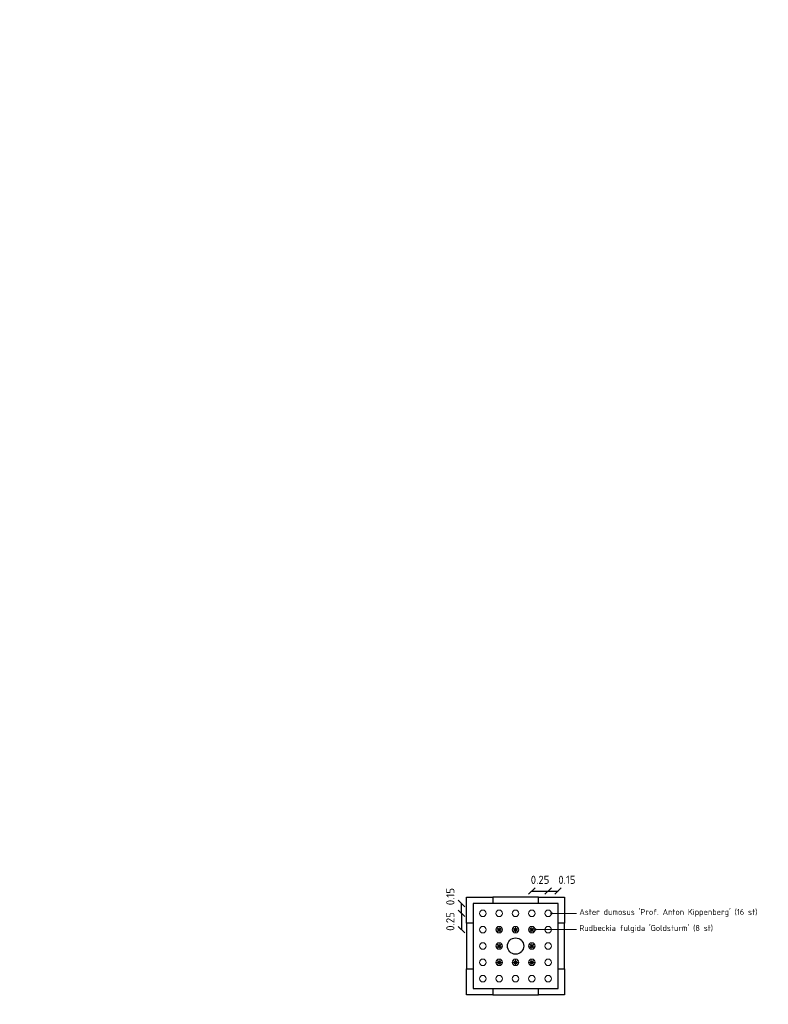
# Model space of a CAD drawing. Header units: metres. Extents: x -890 to 5635, y -951 to 6976.
# Tile 55 of 58: x 78 to 89, y 12 to 27. Entities that reach past the tile are written whole.
import ezdxf
from ezdxf import colors
from ezdxf.entities.mleader import LeaderData, LeaderLine
from ezdxf.math import Vec2, Vec3

# ---------------------------------------------------------------- set-up
doc = ezdxf.new("R2010")
doc.units = ezdxf.units.M
doc.layers.add('N-WE-GR-BOOM_2e_grootte-S', color=3, linetype='Continuous')
doc.layers.add('TM00_MAATVOERING', color=1, linetype='Continuous')
for name, color, linetype, lineweight in [('N-WE-GR-sierplantsoen-G', 10, 'Continuous', 18), ('N-WE-VH-KANTOPSLUITING_OPSLUITBAND_100X200-G', 3, 'Continuous', 25), ('N-WE-VH-KANTOPSLUITING_OPSLUITBAND_100X200_HOEKSTUK-S', 3, 'Continuous', 25), ('N-WE-VH-KANTOPSLUITING_VOORKANTBAND_OB_100x200-G', 3, 'Continuous', 25), ('X-XX-AL-AANPIJLING-T18', 10, 'Continuous', 18)]:
    doc.layers.add(name, color=color, linetype=linetype, lineweight=lineweight)
doc.styles.add('NLCS-ISO', font='NLCS-ISO.ttf')
doc.styles.add('NLCS-ISO-M20-T50', font='NLCS-ISO.ttf', dxfattribs={"height": 0.1})
doc.dimstyles.new('NLCS RODOR-DIM-050', dxfattribs={"dimscale": 0.05, "dimtxt": 2.5, "dimasz": 2, "dimexe": 1.25, "dimexo": 0.625, "dimtad": 1, "dimzin": 1, "dimdsep": 46, "dimtxsty": 'NLCS-ISO', "dimblk": 'OBLIQUE', "dimcen": 0, "dimse1": 1, "dimse2": 1, "dimclrd": 256, "dimclre": 1, "dimclrt": 256, "dimadec": 0, "dimazin": 0, "dimtfac": 1, "dimtmove": 2, "dimatfit": 3, "dimfxl": 1, "dimtfill": 1, "dimtolj": 1, "dimtzin": 0, "dimlwd": -1, "dimlwe": -1, "dimarcsym": 0})

# ---------------------------------------------------------------- blocks, each defined once
blk = doc.blocks.new('*U41')
blk.add_lwpolyline([(0, 100), (300, 100), (300, 400), (400, 400), (400, 0), (0, 0)], close=True)
at = {"linetype": 'Continuous', "lineweight": 0, "flags": 5}
blk.add_attdef('BPNR', (556, 250), '', height=400, dxfattribs=at)
blk = doc.blocks.new('*U42')
blk.add_lwpolyline([(0, 100), (300, 100), (300, 400), (400, 400), (400, 0), (0, 0)], close=True)
at = {"linetype": 'Continuous', "lineweight": 0, "flags": 5}
blk.add_attdef('BPNR', (556, 250), '', height=400, dxfattribs=at)
blk = doc.blocks.new('*U39')
blk.add_lwpolyline([(0, 100), (300, 100), (300, 400), (400, 400), (400, 0), (0, 0)], close=True)
at = {"linetype": 'Continuous', "lineweight": 0, "flags": 5}
blk.add_attdef('BPNR', (556, 250), '', height=400, dxfattribs=at)
blk = doc.blocks.new('*U40')
blk.add_lwpolyline([(0, 100), (300, 100), (300, 400), (400, 400), (400, 0), (0, 0)], close=True)
at = {"linetype": 'Continuous', "lineweight": 0, "flags": 5}
blk.add_attdef('BPNR', (556, 250), '', height=400, dxfattribs=at)
blk = doc.blocks.new('_Oblique')
at = {"color": 0, "linetype": 'ByBlock', "lineweight": -2}
blk.add_line((-0.5, -0.5), (0.5, 0.5), dxfattribs=at)
blk = doc.blocks.new('*D74')
at = {"layer": 'Defpoints', "color": 0, "transparency": 16777216}
for p in [(85.934, 13.927), (85.684, 13.586), (85.934, 13.586)]:
    blk.add_point(p, dxfattribs=at)
at = {"layer": 'TM00_MAATVOERING', "transparency": 16777216}
blk.add_line((85.684, 13.927), (85.934, 13.927), dxfattribs=at)
at = {"layer": 'TM00_MAATVOERING', "transparency": 16777216, "insert": (85.809, 14.099), "char_height": 0.125, "attachment_point": 5, "style": 'NLCS-ISO', "bg_fill": 3, "box_fill_scale": 1.1, "bg_fill_color": 256, "bg_fill_true_color": 13158600, "bg_fill_transparency": 0}
blk.add_mtext('\\A1;0.25', dxfattribs=at)
at = {"layer": 'TM00_MAATVOERING', "transparency": 16777216, "xscale": 0.1, "yscale": 0.1, "zscale": 0.1, "rotation": 180}
blk.add_blockref('_Oblique', (85.684, 13.927), dxfattribs=at)
at = {"layer": 'TM00_MAATVOERING', "transparency": 16777216, "xscale": 0.1, "yscale": 0.1, "zscale": 0.1}
blk.add_blockref('_Oblique', (85.934, 13.927), dxfattribs=at)
blk = doc.blocks.new('*D75')
at = {"layer": 'Defpoints', "color": 0, "transparency": 16777216}
for p in [(84.934, 13.586), (84.607, 13.336), (84.934, 13.336)]:
    blk.add_point(p, dxfattribs=at)
at = {"layer": 'TM00_MAATVOERING', "transparency": 16777216}
blk.add_line((84.607, 13.586), (84.607, 13.336), dxfattribs=at)
at = {"layer": 'TM00_MAATVOERING', "transparency": 16777216, "insert": (84.435, 13.461), "char_height": 0.125, "attachment_point": 5, "rotation": 90, "style": 'NLCS-ISO', "bg_fill": 3, "box_fill_scale": 1.1, "bg_fill_color": 256, "bg_fill_true_color": 13158600, "bg_fill_transparency": 0}
blk.add_mtext('\\A1;0.25', dxfattribs=at)
at = {"layer": 'TM00_MAATVOERING', "transparency": 16777216, "xscale": 0.1, "yscale": 0.1, "zscale": 0.1}
for p, rotation in [((84.607, 13.586), 90), ((84.607, 13.336), 270)]:
    blk.add_blockref('_Oblique', p, dxfattribs=dict(at, rotation=rotation))
blk = doc.blocks.new('*D76')
at = {"layer": 'Defpoints', "color": 0, "transparency": 16777216}
for p in [(84.607, 13.736), (84.784, 13.736), (84.934, 13.586)]:
    blk.add_point(p, dxfattribs=at)
at = {"layer": 'TM00_MAATVOERING', "transparency": 16777216}
blk.add_line((84.607, 13.586), (84.607, 13.736), dxfattribs=at)
at = {"layer": 'TM00_MAATVOERING', "transparency": 16777216, "insert": (84.435, 13.842), "char_height": 0.125, "attachment_point": 5, "rotation": 90, "style": 'NLCS-ISO', "bg_fill": 3, "box_fill_scale": 1.1, "bg_fill_color": 256, "bg_fill_true_color": 13158600, "bg_fill_transparency": 0}
blk.add_mtext('\\A1;0.15', dxfattribs=at)
at = {"layer": 'TM00_MAATVOERING', "transparency": 16777216, "xscale": 0.1, "yscale": 0.1, "zscale": 0.1}
for p, rotation in [((84.607, 13.736), 90), ((84.607, 13.586), 270)]:
    blk.add_blockref('_Oblique', p, dxfattribs=dict(at, rotation=rotation))
blk = doc.blocks.new('*D77')
at = {"layer": 'Defpoints', "color": 0, "transparency": 16777216}
for p in [(86.084, 13.927), (86.084, 13.736), (85.934, 13.586)]:
    blk.add_point(p, dxfattribs=at)
at = {"layer": 'TM00_MAATVOERING', "transparency": 16777216}
blk.add_line((85.934, 13.927), (86.084, 13.927), dxfattribs=at)
at = {"layer": 'TM00_MAATVOERING', "transparency": 16777216, "insert": (86.22, 14.099), "char_height": 0.125, "attachment_point": 5, "style": 'NLCS-ISO', "bg_fill": 3, "box_fill_scale": 1.1, "bg_fill_color": 256, "bg_fill_true_color": 13158600, "bg_fill_transparency": 0}
blk.add_mtext('\\A1;0.15', dxfattribs=at)
at = {"layer": 'TM00_MAATVOERING', "transparency": 16777216, "xscale": 0.1, "yscale": 0.1, "zscale": 0.1, "rotation": 180}
blk.add_blockref('_Oblique', (85.934, 13.927), dxfattribs=at)
at = {"layer": 'TM00_MAATVOERING', "transparency": 16777216, "xscale": 0.1, "yscale": 0.1, "zscale": 0.1}
blk.add_blockref('_Oblique', (86.084, 13.927), dxfattribs=at)
blk = doc.blocks.new('_Dot')
at = {"color": 0, "linetype": 'ByBlock', "lineweight": -2}
blk.add_line((-0.5, 0), (-1, 0), dxfattribs=at)
at = {"color": 0, "linetype": 'ByBlock', "const_width": 0.5}
blk.add_lwpolyline([(-0.25, 0, 1), (0.25, 0, 1)], format="xyb", close=True, dxfattribs=at)

msp = doc.modelspace()

# ---------------------------------------------------------------- linework, layer by layer
at = {"layer": 'N-WE-GR-BOOM_2e_grootte-S', "color": 4}
msp.add_circle((85.434, 13.086), 0.125, dxfattribs=at)
at = {"layer": 'N-WE-GR-sierplantsoen-G'}
for p, q in [((85.134, 13.336), (85.234, 13.336)), ((85.149, 13.3), (85.219, 13.371)), ((85.219, 13.3), (85.149, 13.371)), ((85.184, 13.286), (85.184, 13.386)), ((85.384, 13.336), (85.484, 13.336)), ((85.399, 13.3), (85.469, 13.371)), ((85.469, 13.3), (85.399, 13.371)), ((85.434, 13.286), (85.434, 13.386)), ((85.634, 13.336), (85.734, 13.336)), ((85.649, 13.3), (85.719, 13.371)), ((85.719, 13.3), (85.649, 13.371)), ((85.684, 13.286), (85.684, 13.386)), ((85.149, 13.05), (85.219, 13.121)), ((85.219, 13.05), (85.149, 13.121)), ((85.184, 13.036), (85.184, 13.136)), ((85.649, 13.05), (85.719, 13.121)), ((85.719, 13.05), (85.649, 13.121)), ((85.684, 13.036), (85.684, 13.136)), ((85.134, 13.086), (85.234, 13.086)), ((85.634, 13.086), (85.734, 13.086)), ((85.134, 12.836), (85.234, 12.836)), ((85.149, 12.8), (85.219, 12.871)), ((85.219, 12.8), (85.149, 12.871)), ((85.184, 12.786), (85.184, 12.886)), ((85.384, 12.836), (85.484, 12.836)), ((85.399, 12.8), (85.469, 12.871)), ((85.469, 12.8), (85.399, 12.871)), ((85.434, 12.786), (85.434, 12.886)), ((85.634, 12.836), (85.734, 12.836)), ((85.649, 12.8), (85.719, 12.871)), ((85.719, 12.8), (85.649, 12.871)), ((85.684, 12.786), (85.684, 12.886))]:
    msp.add_line(p, q, dxfattribs=at)
for centre in [(84.934, 13.586), (85.184, 13.586), (85.434, 13.586), (85.684, 13.586), (85.934, 13.586), (84.934, 13.336), (85.184, 13.336), (85.434, 13.336), (85.684, 13.336), (85.934, 13.336), (84.934, 13.086), (85.184, 13.086), (85.684, 13.086), (85.934, 13.086), (84.934, 12.836), (85.184, 12.836), (85.434, 12.836), (85.684, 12.836), (85.934, 12.836), (84.934, 12.586), (85.184, 12.586), (85.434, 12.586), (85.684, 12.586), (85.934, 12.586)]:
    msp.add_circle(centre, 0.05, dxfattribs=at)
at = {"layer": 'N-WE-VH-KANTOPSLUITING_OPSLUITBAND_100X200-G', "flags": 128}
for points in [[(85.784, 13.736), (85.084, 13.736)], [(84.784, 13.436), (84.784, 12.736)], [(86.084, 12.736), (86.084, 13.436)], [(85.084, 12.436), (85.784, 12.436)]]:
    msp.add_lwpolyline(points, dxfattribs=at)
at = {"layer": 'N-WE-VH-KANTOPSLUITING_VOORKANTBAND_OB_100x200-G', "flags": 128}
for points in [[(85.784, 13.836), (85.084, 13.836)], [(84.684, 13.436), (84.684, 12.736)], [(86.184, 12.736), (86.184, 13.436)], [(85.084, 12.336), (85.784, 12.336)], [(85.084, 12.336), (85.784, 12.336)]]:
    msp.add_lwpolyline(points, dxfattribs=at)

# ---------------------------------------------------------------- block references
at = {"layer": 'N-WE-VH-KANTOPSLUITING_OPSLUITBAND_100X200_HOEKSTUK-S'}
for name, p, xscale, yscale, zscale, rotation in [('*U42', (85.084, 13.836), 0.0009999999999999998, 0.0009999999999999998, 0.0009999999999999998, 179.9999999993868), ('*U41', (86.184, 13.436), 0.001, 0.001, 0.001, 89.99999990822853), ('*U40', (84.684, 12.736), 0.001, 0.001, 0.001, 270.0000000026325)]:
    msp.add_blockref(name, p, dxfattribs=dict(at, xscale=xscale, yscale=yscale, zscale=zscale, rotation=rotation))
at = {"layer": 'N-WE-VH-KANTOPSLUITING_OPSLUITBAND_100X200_HOEKSTUK-S', "xscale": 0.001, "yscale": 0.001, "zscale": 0.001}
msp.add_blockref('*U39', (85.784, 12.336), dxfattribs=at)

# ---------------------------------------------------------------- leaders
at = {"layer": 'X-XX-AL-AANPIJLING-T18'}
ml = msp.add_multileader_mtext('Standard', dxfattribs=at)
ml.set_content("Rudbeckia fulgida 'Goldsturm' (8 st)", color=2, style='NLCS-ISO-M20-T50')
ml.set_leader_properties(color=256, linetype='ByLayer', lineweight=-1)
ml.set_arrow_properties(name='DOT')
ml.build(insert=Vec2(0, 0))
ml.multileader.update_dxf_attribs({"text_left_attachment_type": 3, "text_right_attachment_type": 5, "dogleg_length": 0.036, "arrow_head_size": 0.036})
ctx = ml.context
ctx.base_point, ctx.char_height, ctx.arrow_head_size, ctx.landing_gap_size, ctx.plane_origin = Vec3(86.366, 13.339), 0.09, 0.036, 0.045, Vec3(85.11, 13.339)
ctx.left_attachment, ctx.right_attachment = 3, 5
notes = []
notes.append((ctx, [(0, (1, 1, 0), (86.33, 13.339), (1, 0), 0.036, [(0, [(85.738, 13.339)], 0, [])])]))
ctx.mtext.insert, ctx.mtext.flow_direction = Vec3(86.411, 13.406), 5
for ctx, leaders in notes:
    for number, flags, end, landing, length, lines in leaders:
        leader = LeaderData()
        leader.index, (leader.has_last_leader_line, leader.has_dogleg_vector, leader.attachment_direction) = number, flags
        leader.last_leader_point, leader.dogleg_vector, leader.dogleg_length = Vec3(end), Vec3(landing), length
        for number, points, colour, breaks in lines:
            line = LeaderLine()
            line.index, line.vertices, line.color, line.breaks = number, Vec3.list(points), colors.encode_raw_color(colour), breaks
            leader.lines.append(line)
        ctx.leaders.append(leader)

# ---------------------------------------------------------------- next in the draw order: dimensions: what is measured, and where the dimension line sits
at = {"layer": 'TM00_MAATVOERING'}
dim = msp.add_linear_dim(base=(85.934, 13.927), p1=(85.684, 13.586), p2=(85.934, 13.586), dimstyle='NLCS RODOR-DIM-050', dxfattribs=at)
dim.commit()
dim.dimension.update_dxf_attribs({"geometry": '*D74', "text_midpoint": (85.809, 14.099)})
dim = msp.add_linear_dim(base=(84.607, 13.336), p1=(84.934, 13.586), p2=(84.934, 13.336), angle=90, dimstyle='NLCS RODOR-DIM-050', dxfattribs=at)
dim.commit()
dim.dimension.update_dxf_attribs({"geometry": '*D75', "text_midpoint": (84.435, 13.461)})

# ---------------------------------------------------------------- next in the draw order: dimensions: what is measured, and where the dimension line sits
dim = msp.add_linear_dim(base=(86.084, 13.927), p1=(85.934, 13.586), p2=(86.084, 13.736), dimstyle='NLCS RODOR-DIM-050', dxfattribs=at)
dim.commit()
dim.dimension.update_dxf_attribs({"geometry": '*D77', "text_midpoint": (86.22, 14.099), "dimtype": 160})
dim = msp.add_linear_dim(base=(84.607, 13.736), p1=(84.934, 13.586), p2=(84.784, 13.736), angle=90, dimstyle='NLCS RODOR-DIM-050', dxfattribs=at)
dim.commit()
dim.dimension.update_dxf_attribs({"geometry": '*D76', "text_midpoint": (84.435, 13.842), "dimtype": 160})

# ---------------------------------------------------------------- next in the draw order: linework, layer by layer
msp.add_circle((74.407, 12.727), 964.044)

# ---------------------------------------------------------------- next in the draw order: leaders
at = {"layer": 'X-XX-AL-AANPIJLING-T18'}
ml = msp.add_multileader_mtext('Standard', dxfattribs=at)
ml.set_content("Aster dumosus 'Prof. Anton Kippenberg' (16 st)", color=2, style='NLCS-ISO-M20-T50')
ml.set_leader_properties(color=256, linetype='ByLayer', lineweight=-1)
ml.set_arrow_properties(name='DOT')
ml.build(insert=Vec2(0, 0))
ml.multileader.update_dxf_attribs({"text_left_attachment_type": 3, "text_right_attachment_type": 5, "dogleg_length": 0.036, "arrow_head_size": 0.036})
ctx = ml.context
ctx.base_point, ctx.char_height, ctx.arrow_head_size, ctx.landing_gap_size, ctx.plane_origin = Vec3(86.366, 13.585), 0.09, 0.036, 0.045, Vec3(85.11, 13.585)
ctx.left_attachment, ctx.right_attachment = 3, 5
notes = []
notes.append((ctx, [(0, (1, 1, 0), (86.33, 13.585), (1, 0), 0.036, [(0, [(85.984, 13.585)], 0, [])])]))
ctx.mtext.insert, ctx.mtext.flow_direction = Vec3(86.411, 13.652), 5
for ctx, leaders in notes:
    for number, flags, end, landing, length, lines in leaders:
        leader = LeaderData()
        leader.index, (leader.has_last_leader_line, leader.has_dogleg_vector, leader.attachment_direction) = number, flags
        leader.last_leader_point, leader.dogleg_vector, leader.dogleg_length = Vec3(end), Vec3(landing), length
        for number, points, colour, breaks in lines:
            line = LeaderLine()
            line.index, line.vertices, line.color, line.breaks = number, Vec3.list(points), colors.encode_raw_color(colour), breaks
            leader.lines.append(line)
        ctx.leaders.append(leader)

doc.saveas('drawing.dxf')
